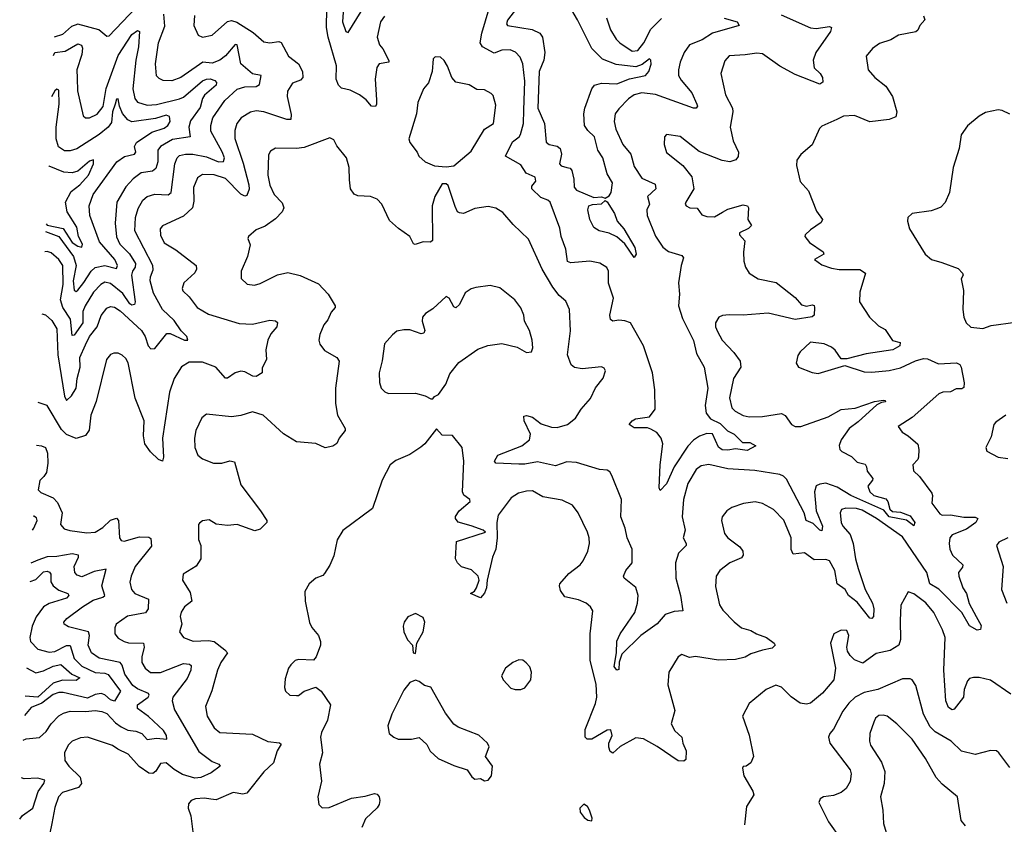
# Model space of a CAD drawing. Extents: x 1954678 to 2060275, y 904822 to 1016299.
# Tile 34 of 256: x 1955951 to 1961086, y 936142 to 940336. Entities that reach past the tile are written whole.
import ezdxf

# ---------------------------------------------------------------- set-up
doc = ezdxf.new("R2010")
doc.units = 0

msp = doc.modelspace()

# ---------------------------------------------------------------- linework, layer by layer
at = {"layer": '0CON20XD'}
for points in [[(1956593.2, 940436.8), (1956415, 940249.2), (1956405, 940248), (1956363.1, 940283.1), (1956255, 940312.1), (1956220.4, 940299.6), (1956175, 940258.9), (1956130.8, 940244)], [(1957640.8, 940425), (1957633.8, 940325), (1957651.4, 940275), (1957665, 940269.2), (1957731.1, 940378.9)], [(1958542.5, 940395), (1958495, 940332.9), (1958490.4, 940315), (1958495, 940305.7), (1958624, 940285), (1958664.5, 940265), (1958676.9, 940245), (1958690.6, 940165), (1958684.8, 940125), (1958659.8, 940065), (1958652.7, 939875), (1958688.1, 939795), (1958696.8, 939696.8), (1958713.3, 939685), (1958755, 939676.8), (1958769.2, 939665), (1958777.1, 939635), (1958767.1, 939585), (1958775, 939574.4), (1958805.4, 939564.6), (1958821.2, 939561.2), (1958830.6, 939550.6), (1958841.3, 939505), (1958843.2, 939463.2), (1958855, 939446.6), (1958945, 939409.5), (1958985, 939413.1), (1959005, 939405.8), (1959025, 939417.1), (1959035.5, 939435), (1959042.1, 939485), (1959015, 939532), (1958992.7, 939615), (1958966.2, 939656.2), (1958948.7, 939725), (1958915, 939757.7), (1958897.1, 939785), (1958893.6, 939845), (1958898.8, 939875), (1958935.4, 939975), (1958948.9, 939995), (1958985, 940004.2), (1959065, 940001.2), (1959131.9, 940028.1), (1959215, 940045.5), (1959232.3, 940065), (1959244.2, 940104.2), (1959242, 940125), (1959235, 940132), (1959198.3, 940101.7), (1959165, 940090), (1959062.7, 940102.7), (1958990.5, 940130.5), (1958934.4, 940185.6), (1958860.3, 940335), (1958813.1, 940415)], [(1956862.7, 940357.3), (1956859.4, 940305), (1956882, 940255), (1956905, 940245.6), (1956955, 940254.6), (1957035, 940326.2), (1957055, 940331.8), (1957083.7, 940323.7), (1957169.5, 940269.5), (1957225, 940221.1), (1957255, 940215.5), (1957302.6, 940222.6), (1957315, 940216.9), (1957352.2, 940145), (1957405.4, 940105), (1957426.4, 940066.4), (1957428.5, 940035), (1957415, 940021.2), (1957373.1, 940005), (1957346.9, 939963.1), (1957345.4, 939935), (1957367.7, 939842.3), (1957364.4, 939815.6), (1957345, 939816.2), (1957225, 939856), (1957185, 939860), (1957155, 939854.6), (1957105.7, 939825), (1957083.1, 939795), (1957072.3, 939757.7), (1957073.3, 939716.7), (1957117.2, 939587.2), (1957146.8, 939475), (1957147.6, 939452.4), (1957135, 939418.8), (1957125, 939415.6), (1957105, 939426.8), (1957025, 939507.6), (1956965, 939527.3), (1956905, 939529.6), (1956877.8, 939512.2), (1956858.3, 939461.7), (1956860, 939390), (1956851.8, 939355), (1956805, 939312.2), (1956695, 939261.4), (1956683.6, 939245), (1956685, 939213.3), (1956705, 939173.5), (1956765, 939136.9), (1956871.1, 939055), (1956873.8, 939035), (1956865, 939015.7), (1956807.8, 938965), (1956797.8, 938935), (1956802.1, 938922.1), (1956835, 938890.6), (1956876.9, 938835), (1956935, 938801.1), (1957095, 938752.9), (1957165, 938748.2), (1957255, 938769.5), (1957285, 938766.2), (1957295, 938757.5), (1957292.2, 938735), (1957260.8, 938699.2), (1957244.7, 938665.3), (1957234.6, 938615), (1957238.4, 938565), (1957215, 938521.9), (1957215.9, 938495), (1957185, 938476), (1957167.2, 938477.2), (1957125, 938500.8), (1957105, 938504.5), (1957075.4, 938494.6), (1957035, 938466.9), (1957025, 938466.9), (1956973.8, 938523.8), (1956905, 938550), (1956835, 938550.4), (1956794.1, 938525.9), (1956756.4, 938465), (1956732.3, 938395), (1956696.2, 938155), (1956701.4, 938055), (1956695, 938033.8), (1956675, 938044), (1956633.7, 938083.7), (1956603.8, 938125), (1956597.2, 938167.2), (1956600.3, 938245), (1956553.4, 938363.4), (1956517, 938547), (1956505, 938570), (1956485, 938587.5), (1956465, 938598), (1956441.7, 938598.3), (1956425, 938590), (1956404.3, 938565), (1956349.5, 938345), (1956321.2, 938275), (1956313.7, 938196.3), (1956295, 938168.1), (1956245, 938153.6), (1956194.4, 938174.4), (1956169.5, 938199.5), (1956095, 938324.2), (1956047.6, 938340.1)], [(1956067.2, 938802.6), (1956085, 938796.9), (1956118.3, 938768.3), (1956144.3, 938724.3), (1956149.4, 938589.4), (1956185, 938373.8), (1956195, 938350), (1956220.6, 938375), (1956245.9, 938415), (1956250.7, 938465), (1956265.7, 938525), (1956264.8, 938575), (1956295, 938641.8), (1956315, 938683.8), (1956355.8, 938735), (1956375, 938794.4), (1956405, 938832.7), (1956425, 938840.4), (1956445, 938836.9), (1956475, 938819.1), (1956586.5, 938715), (1956606.1, 938685), (1956621.2, 938635), (1956635, 938620), (1956655, 938621.1), (1956719.2, 938700.8), (1956735, 938699.6), (1956810, 938665), (1956828, 938665), (1956821.9, 938685), (1956793.4, 938713.4), (1956757.3, 938767.3), (1956695, 938824.5), (1956649.5, 938909.5), (1956630.9, 938975), (1956632.7, 938995), (1956647.9, 939032.1), (1956644.7, 939055), (1956552.3, 939235), (1956554.7, 939305), (1956568.2, 939351.8), (1956593.1, 939395), (1956615, 939413.8), (1956655, 939425.9), (1956725, 939423.5), (1956741.8, 939435), (1956760, 939585), (1956772.2, 939615), (1956785, 939627.1), (1956815, 939634.7), (1956854.8, 939635.2), (1956925, 939621.2), (1956987.1, 939595), (1957013.8, 939596.2), (1957018.8, 939615), (1957007.3, 939647.3), (1956947.8, 939755), (1956947.3, 939785), (1956959.1, 939825), (1957020.4, 939915), (1957085, 939972.9), (1957125, 939986.7), (1957185, 939988.2), (1957202.2, 939997.8), (1957210.8, 940045), (1957165, 940054), (1957104.6, 940105), (1957085, 940205.5), (1957075, 940206.2), (1957025, 940147.4), (1956995, 940124.3), (1956955, 940109), (1956906.3, 940113.7), (1956888.3, 940101.7), (1956791.5, 940035), (1956745, 940017.3), (1956698.8, 940018.8), (1956678.6, 940028.6), (1956665, 940044), (1956660, 940105), (1956675.3, 940214.7), (1956708.1, 940301.9), (1956702.9, 940365)], [(1959921.8, 940361.8), (1960075, 940293.1), (1960105, 940290), (1960175, 940300), (1960185.7, 940295), (1960179.4, 940275), (1960103.5, 940165), (1960090, 940125), (1960094.4, 940085), (1960126, 940056), (1960138.6, 940035), (1960139.4, 940010.6), (1960125, 939999.2), (1959995, 940050), (1959915, 940094.4), (1959825, 940158.1), (1959795, 940161.8), (1959735, 940152.7), (1959652.1, 940147.9), (1959629.4, 940120.6), (1959608.6, 940055), (1959631.8, 939945), (1959669.2, 939875), (1959670.8, 939855), (1959656.7, 939775), (1959672.9, 939705), (1959700, 939645), (1959697.4, 939622.6), (1959685.8, 939605), (1959655, 939595.5), (1959615, 939601.2), (1959495, 939648.6), (1959395, 939726.7), (1959325, 939737.5), (1959313.3, 939725), (1959312.5, 939685), (1959325, 939643.3), (1959408.8, 939575), (1959457.4, 939517.4), (1959467.5, 939455), (1959426, 939385), (1959422, 939375), (1959426.7, 939365), (1959445.7, 939355.7), (1959485, 939353.3), (1959508.9, 939318.9), (1959535, 939310), (1959575, 939308.5), (1959617.4, 939332.6), (1959645, 939347.9), (1959725, 939370.5), (1959746.1, 939366.1), (1959752.5, 939355), (1959748.8, 939295), (1959767.3, 939262.7), (1959752.4, 939247.6), (1959706, 939225), (1959705.8, 939215), (1959732.7, 939182.7), (1959725.5, 939124.5), (1959727.4, 939077.4), (1959736.7, 939045), (1959755.7, 939015), (1959802, 938985), (1959896.1, 938966.1), (1959995, 938887.8), (1960028.9, 938848.9), (1960055, 938841.8), (1960085, 938849.6), (1960095.3, 938845.3), (1960097.1, 938835), (1960094.3, 938795), (1960085, 938787.8), (1959995, 938772.7), (1959855, 938805.8), (1959724.8, 938795.2), (1959651.8, 938798.2), (1959616, 938794), (1959597.1, 938785), (1959580.6, 938755), (1959580.5, 938735), (1959589.8, 938709.8), (1959614.7, 938664.7), (1959675, 938600.6), (1959708.7, 938555), (1959711.8, 938525), (1959674.6, 938465), (1959652.9, 938365), (1959665, 938312.9), (1959681.9, 938295), (1959725, 938272.5), (1959755, 938266.4), (1959825, 938267.3), (1959925, 938282.2), (1959942.8, 938272.8), (1959975.6, 938225), (1959995, 938216), (1960025, 938215.3), (1960167.1, 938265), (1960235, 938304), (1960308.5, 938311.5), (1960410, 938345), (1960455, 938353.3), (1960465, 938350), (1960466.4, 938343.6), (1960445, 938340.8), (1960421.7, 938328.3), (1960325, 938239.6), (1960276.7, 938205), (1960235.4, 938145), (1960224.6, 938115.4), (1960228.6, 938095), (1960239.2, 938085), (1960289.1, 938059.1), (1960318.7, 938028.7), (1960359.8, 938019.8), (1960367.1, 938005), (1960371.7, 937981.7), (1960400, 937945), (1960399.2, 937935), (1960374.4, 937905), (1960384.5, 937875), (1960406, 937855), (1960469.1, 937839.1), (1960479.7, 937825), (1960489.7, 937785), (1960502.9, 937772.9), (1960545, 937768.9), (1960595, 937750.3), (1960619.5, 937715), (1960615, 937698), (1960576.8, 937726.8), (1960485.4, 937745), (1960458.8, 937778.8), (1960286.5, 937855), (1960215, 937899.8), (1960155, 937919.4), (1960124, 937915), (1960105, 937905.5), (1960095.9, 937875), (1960105.8, 937775), (1960137.5, 937695), (1960135, 937672), (1960125, 937675.6), (1960089.3, 937709.3), (1960052.7, 937725), (1960042.4, 937765), (1959951, 937941), (1959935, 937957.1), (1959915, 937965.4), (1959785, 937986), (1959645, 937994.6), (1959545, 938016.4), (1959505, 938010.4), (1959479.4, 937990.6), (1959435, 937917.5), (1959413.3, 937835), (1959406.2, 937745), (1959421.5, 937675), (1959411.5, 937635), (1959427.7, 937605), (1959426.2, 937595), (1959387.6, 937555), (1959370.9, 937505), (1959373.8, 937425), (1959396.7, 937335), (1959409.2, 937255), (1959365, 937251.6), (1959318.1, 937235), (1959275, 937186.7), (1959190, 937125), (1959091.8, 937028.2), (1959077.6, 936987.6), (1959075, 936948.8), (1959065, 936944.5), (1959052.2, 936965), (1959064.5, 937035), (1959065, 937096.7), (1959082.5, 937135), (1959158.5, 937245), (1959173.2, 937295), (1959175.9, 937335), (1959165.2, 937375.2), (1959104.2, 937425), (1959100.6, 937435), (1959111.8, 937465), (1959144.6, 937505), (1959145.4, 937575), (1959118.8, 937635), (1959108.9, 937685), (1959085.5, 937745), (1959090, 937835), (1959039.7, 937959.7), (1959028.6, 937978.6), (1959015, 937988), (1958975, 937991.4), (1958855, 938028.5), (1958805, 938031.1), (1958745, 938011.1), (1958651.3, 938031.3), (1958585, 938019.2), (1958555, 938019.7), (1958434.1, 938024.1), (1958426.7, 938035), (1958445, 938065.6), (1958570, 938115), (1958609.2, 938145), (1958615.6, 938175), (1958582.5, 938245), (1958580.8, 938269.2), (1958595, 938272.5), (1958625, 938263.3), (1958670, 938230), (1958725, 938211.3), (1958755, 938209.6), (1958807.5, 938225), (1958850.7, 938259.3), (1958878.9, 938305), (1958928.3, 938361.7), (1958953.4, 938416.6), (1958995, 938467.5), (1959006.2, 938505), (1958999.5, 938519.5), (1958985.9, 938525.9), (1958885, 938515.6), (1958845, 938523.3), (1958826.8, 938536.8), (1958808.6, 938588.6), (1958824.1, 938714.1), (1958818.5, 938825), (1958799.1, 938869.1), (1958765, 938898.9), (1958732.1, 938942.1), (1958675.3, 939035.3), (1958605, 939192.5), (1958525, 939267.5), (1958471.2, 939331.2), (1958434, 939354), (1958395, 939362.5), (1958325, 939352.5), (1958265, 939326), (1958245, 939328.8), (1958234.5, 939334.5), (1958221.4, 939361.4), (1958185, 939472), (1958175, 939480), (1958155, 939480), (1958116.7, 939415), (1958102, 939365), (1958103.3, 939185), (1958093.8, 939176.2), (1958055, 939178.6), (1958014.1, 939164.1), (1958005, 939167.5), (1957985.7, 939205.7), (1957927, 939247), (1957879.7, 939289.7), (1957839.2, 939375), (1957815, 939400), (1957780, 939415), (1957715, 939418.1), (1957695, 939425.8), (1957676.9, 939455), (1957670.9, 939500.9), (1957668.6, 939565), (1957655.9, 939615.9), (1957605, 939677.5), (1957589.3, 939709.3), (1957569.3, 939719.3), (1957435, 939669.4), (1957395, 939664.4), (1957285, 939666.9), (1957259.1, 939650.9), (1957248.8, 939631.2), (1957245.4, 939525), (1957255, 939473.8), (1957278.1, 939425), (1957320.5, 939380.5), (1957327.9, 939355), (1957319.5, 939335), (1957285, 939298.1), (1957230.5, 939259.5), (1957185, 939240.8), (1957143.9, 939206.1), (1957140, 939195), (1957153, 939163), (1957138.3, 939101.7), (1957106, 939025), (1957106.1, 938986.1), (1957136.7, 938956.7), (1957175, 938952.5), (1957205, 938960.8), (1957295, 939006.7), (1957348.7, 939018.7), (1957413, 939003), (1957509.7, 938959.7)], [(1960665, 940356.7), (1960672, 940335), (1960645, 940306), (1960635, 940281.2), (1960625, 940272.5), (1960535, 940255.6), (1960495, 940231.4), (1960435, 940211.4), (1960398.8, 940185), (1960366.2, 940145), (1960375.7, 940075), (1960411.4, 940035), (1960469.1, 939989.1), (1960503.5, 939935), (1960525.8, 939855), (1960520.8, 939829.2), (1960485, 939815.3), (1960385, 939804.2), (1960304.3, 939835.7), (1960247, 939833), (1960213.3, 939815), (1960135, 939780), (1960121.9, 939768.1), (1960085, 939683.8), (1960025, 939633.8), (1960003.6, 939603.6), (1960002, 939575), (1960022.1, 939492.1), (1960065, 939443.3), (1960107, 939337), (1960137.5, 939295), (1960131.2, 939278.8), (1960075, 939241.2), (1960048, 939215), (1960045.8, 939205), (1960070, 939175), (1960141.2, 939125), (1960145, 939113.3), (1960096.7, 939085), (1960135, 939058), (1960185, 939040), (1960224.4, 939034.4), (1960333.6, 939033.6), (1960362, 939015), (1960332.9, 938915), (1960331.9, 938865), (1960382.9, 938785), (1960430.2, 938740.2), (1960465, 938721.2), (1960503.1, 938663.1), (1960543.6, 938653.6), (1960541.2, 938635), (1960504.3, 938615.7), (1960365, 938594.3), (1960265, 938567.5), (1960235, 938567.5), (1960205, 938613.8), (1960185, 938629.2), (1960146.8, 938646.8), (1960075.7, 938654.3), (1960021.2, 938605), (1960008.8, 938585), (1960001.2, 938545), (1960013.8, 938525), (1960085, 938496), (1960115, 938490.8), (1960255, 938533.3), (1960355, 938500.8), (1960395, 938498.6), (1960485, 938506.9), (1960545, 938521.9), (1960623, 938557), (1960665, 938568.9), (1960685, 938567.8), (1960742.4, 938542.4), (1960836.9, 938546.9), (1960855, 938538.2), (1960861.6, 938525), (1960877.4, 938442.6), (1960875, 938419.4), (1960865, 938411.1), (1960835, 938411.8), (1960805, 938396.4), (1960765, 938394.5), (1960745, 938385.3), (1960605, 938262.5), (1960533.3, 938215), (1960553.3, 938185), (1960585, 938166), (1960635, 938122.5), (1960641.2, 938095), (1960638, 938055), (1960635, 938043.3), (1960608.8, 938015), (1960611.9, 937985), (1960644.6, 937954.6), (1960707.6, 937867.6), (1960712, 937855), (1960708, 937815), (1960749.6, 937759.6), (1960762.9, 937752.9), (1960805, 937755.3), (1960875, 937742.3), (1960935, 937742.5), (1960948.6, 937735), (1960938.5, 937715), (1960889.4, 937680.6), (1960815, 937651.1), (1960802.7, 937635), (1960798.2, 937605), (1960802.5, 937575), (1960815.4, 937545.4), (1960869.5, 937495), (1960868.7, 937481.3), (1960847.9, 937455), (1960849.3, 937435), (1960869.5, 937375), (1960889.4, 937345), (1960903.1, 937293.1), (1960940.4, 937225), (1960965, 937177.5), (1960962.3, 937157.7), (1960945, 937154.3), (1960905, 937175.8), (1960864.1, 937245), (1960745, 937366.8), (1960698.2, 937395), (1960681.7, 937455), (1960555, 937640.3), (1960420, 937735), (1960345, 937779.6), (1960315, 937788), (1960260.5, 937789.5), (1960237.5, 937782.5), (1960230, 937765), (1960235.5, 937715), (1960244.6, 937695), (1960282.1, 937652.1), (1960297.8, 937605), (1960310, 937525), (1960324.8, 937474.8), (1960360.7, 937365), (1960398.8, 937295), (1960406.2, 937265), (1960404, 937225), (1960395, 937214.2), (1960385, 937215.8), (1960319.1, 937299.1), (1960273.8, 937335), (1960256.7, 937365), (1960215, 937394.6), (1960201.6, 937465), (1960175, 937514.5), (1960155, 937522.1), (1960095, 937519.7), (1960045, 937556.4), (1959985, 937549.2), (1959974, 937574), (1959973.9, 937635), (1959936.4, 937726.4), (1959883.4, 937783.4), (1959825, 937814.5), (1959786.9, 937823.1), (1959725.5, 937814.5), (1959665, 937792.5), (1959640, 937775), (1959614, 937745), (1959610.8, 937725), (1959627.6, 937657.6), (1959644.6, 937634.6), (1959707.8, 937587.8), (1959722.9, 937565), (1959724.2, 937545), (1959715, 937530), (1959654, 937505), (1959602.5, 937465), (1959582.9, 937435), (1959580.6, 937380.6), (1959601.4, 937285), (1959618, 937258), (1959677.8, 937197.8), (1959716.4, 937166.4), (1959765, 937152.5), (1959793.8, 937135), (1959846.2, 937116.2), (1959886.7, 937085), (1959891.2, 937075), (1959875, 937060.6), (1959825, 937049.6), (1959765, 937030), (1959735, 937012.9), (1959685, 937000), (1959595, 936997.5), (1959475, 937015.6), (1959445, 937012), (1959405, 937026), (1959385, 937013.8), (1959336, 936935), (1959331.7, 936868.3), (1959368, 936735), (1959349.2, 936665), (1959368.7, 936628.7), (1959404.2, 936595), (1959409.2, 936565), (1959427.5, 936525), (1959425, 936480), (1959415, 936471.2), (1959385, 936473.3), (1959275, 936547.8), (1959205, 936587.1), (1959165, 936592.5), (1959083.4, 936546.6), (1959045, 936513.3), (1959030.6, 936520.6), (1959023, 936543), (1959024.3, 936565), (1959040.6, 936605), (1959034, 936634), (1959015, 936632.5), (1958935, 936586), (1958910, 936585), (1958900, 936595), (1958900.8, 936635), (1958955, 936771.2), (1958961.8, 936805), (1958957.4, 936872.6), (1958927.1, 936995), (1958926.5, 937135), (1958940, 937255), (1958928.8, 937275), (1958905, 937294.2), (1958865, 937312), (1958795, 937328), (1958770.9, 937360.9), (1958765.7, 937385), (1958768, 937395), (1958815, 937448.6), (1958874.3, 937495), (1958890.6, 937515), (1958913.7, 937566.3), (1958922.9, 937605), (1958921.8, 937635), (1958912.5, 937665), (1958863.1, 937765), (1958833.8, 937805), (1958780.7, 937830.7), (1958679.3, 937849.3), (1958625, 937879.4), (1958595, 937878.9), (1958552.6, 937867.4), (1958515, 937842.9), (1958446.1, 937753.9), (1958438.9, 937715), (1958441.4, 937635), (1958434, 937575), (1958416.7, 937533.3), (1958389.2, 937415), (1958386.2, 937373.8), (1958375, 937346.7), (1958355, 937322.5), (1958302.5, 937345), (1958323, 937357), (1958333.3, 937375), (1958346.7, 937415), (1958342.5, 937435), (1958307.7, 937467.7), (1958255, 937484), (1958234.4, 937505), (1958224.6, 937525), (1958230, 937615), (1958380, 937665), (1958367.5, 937675), (1958305, 937697.8), (1958237.3, 937717.3), (1958223.3, 937735), (1958224.1, 937745.9), (1958243.8, 937776.2), (1958301.1, 937825), (1958298.6, 937835), (1958268, 937858), (1958260.9, 937875), (1958266.9, 938035), (1958259.5, 938105), (1958208.8, 938168.8), (1958155, 938170), (1958125, 938202.5), (1958064.2, 938125.8), (1958042.3, 938107.7), (1957985, 938068.8), (1957912.4, 938037.6), (1957884, 938015), (1957841.9, 937935), (1957791.5, 937788.5), (1957637, 937673), (1957607.5, 937625), (1957588.7, 937541.3), (1957568.3, 937491.7), (1957541.4, 937448.6), (1957531.4, 937438.6), (1957495, 937424.3), (1957460, 937395)], [(1957852.9, 940355), (1957832.2, 940325), (1957815.5, 940245), (1957827.8, 940205), (1957845, 940184.3), (1957877.1, 940122.9), (1957876.2, 940115), (1957825, 940105.5), (1957813.2, 940086.8), (1957804.6, 940025), (1957811.9, 939918.1), (1957812, 939895), (1957805.9, 939884.1), (1957785, 939884.3), (1957757.6, 939917.6), (1957722.9, 939945), (1957675, 939968.9), (1957628.8, 939978.8), (1957614.5, 939995), (1957601.8, 940025), (1957603.2, 940095), (1957559.3, 940245), (1957550.8, 940295), (1957553.4, 940395)], [(1958580.3, 939865), (1958585.7, 940015.7), (1958575.3, 940105), (1958560.9, 940140.9), (1958537.4, 940167.4), (1958509.2, 940179.2), (1958465, 940176.2), (1958425, 940161.4), (1958364.8, 940194.8), (1958352.7, 940215), (1958360.8, 940265), (1958399.6, 940395)], [(1959625, 940343), (1959693.3, 940325), (1959703.8, 940305), (1959565, 940265.7), (1959509.7, 940230.3), (1959445, 940205.4), (1959416.4, 940165), (1959395.5, 940115), (1959386.4, 940075), (1959387.3, 940045), (1959400.6, 940020.6), (1959456.7, 939955), (1959483.3, 939895), (1959485.4, 939884.6), (1959478.8, 939875), (1959465, 939874.6), (1959266.7, 939946.7), (1959195, 939954.7), (1959156.6, 939943.4), (1959126.7, 939923.3), (1959075, 939871.4), (1959057.5, 939845), (1959052.1, 939805), (1959060, 939765), (1959096.5, 939685), (1959138.8, 939635), (1959155, 939571.4), (1959195, 939510.4), (1959265, 939478.2), (1959269.6, 939455), (1959224.5, 939415), (1959235.4, 939375), (1959222.7, 939345), (1959222.9, 939315), (1959267.4, 939207.4), (1959305, 939150.5), (1959335, 939127.7), (1959405, 939107.3), (1959413.9, 939095), (1959400.6, 939055), (1959387.1, 938965), (1959391.8, 938905), (1959386.2, 938845), (1959407.7, 938777.7), (1959465, 938664.2), (1959481.5, 938595), (1959521.5, 938525), (1959540.3, 938415), (1959526.9, 938325), (1959532.2, 938285), (1959553.2, 938255), (1959605, 938230.8), (1959643.1, 938193.1), (1959677.9, 938175), (1959721.2, 938131.2), (1959758.9, 938131.1), (1959790, 938115), (1959745, 938089.6), (1959685, 938098.5), (1959645, 938091.2), (1959615, 938093.1), (1959595, 938107.8), (1959565, 938177.5), (1959535, 938179.2), (1959495.8, 938164.2), (1959465, 938143.6), (1959436.6, 938113.4), (1959365.3, 938005), (1959325, 937916.7), (1959291.2, 937881.2), (1959286, 937896), (1959291.2, 938015), (1959305.4, 938125), (1959296.9, 938155), (1959274.3, 938184.3), (1959241.9, 938201.9), (1959225, 938207.5), (1959155, 938208), (1959130, 938225), (1959146, 938245), (1959163.3, 938255), (1959235, 938266), (1959265.7, 938305), (1959263.4, 938406.6), (1959250.8, 938495), (1959205.3, 938635.3), (1959136, 938755), (1959106.4, 938766.4), (1959075, 938769.5), (1959045, 938764.5), (1959032.5, 938772.5), (1959029.6, 938795), (1959048.1, 938885), (1959022.4, 938962.4), (1959022, 939025), (1959014.1, 939044.1), (1958976.6, 939066.6), (1958925, 939077.8), (1958825, 939068.2), (1958808.1, 939075), (1958799.9, 939139.9), (1958774.6, 939205), (1958768.7, 939248.7), (1958716.9, 939385), (1958705, 939395.6), (1958668.8, 939408.8), (1958622.5, 939455), (1958622.1, 939467.9), (1958643.5, 939495), (1958639.5, 939515), (1958592.9, 939535), (1958565, 939580), (1958485.6, 939625), (1958520.6, 939699.4), (1958555.3, 939724.7), (1958562.8, 939737.2), (1958578.7, 939795), (1958580.3, 939865)], [(1959011.8, 940345), (1959033.2, 940283.2), (1959062.1, 940235), (1959081.5, 940215), (1959145, 940171.9), (1959174.8, 940175.2), (1959206, 940215), (1959242.8, 940287.2), (1959298.4, 940341.6)], [(1956127.6, 940149.3), (1956133.5, 940165), (1956188.9, 940171.1), (1956255, 940209.4), (1956273.2, 940203.2), (1956278.3, 940188.3), (1956274.2, 940155), (1956248.2, 940075), (1956251.5, 940031.5), (1956252.2, 939965), (1956282.5, 939835), (1956295, 939824.5), (1956314.6, 939824.6), (1956355, 939843.1), (1956386.1, 939883.9), (1956402, 939978), (1956465, 940149.6), (1956535, 940258.2), (1956565, 940279.2), (1956575.6, 940275), (1956570.5, 940195), (1956556.8, 940125), (1956540.2, 939975), (1956552, 939925), (1956565.3, 939905.3), (1956615, 939890.8), (1956665, 939893.2), (1956785, 939922.8), (1956805, 939932.5), (1956905, 940017.3), (1956925, 940026), (1956945, 940027), (1956969.2, 940019.2), (1956978.2, 940008.2), (1956975.8, 939994.2), (1956915, 939942.7), (1956904.4, 939925), (1956892, 939878), (1956841.7, 939808.3), (1956833, 939775), (1956839.5, 939725), (1956747.8, 939712.2), (1956685.4, 939675), (1956671.2, 939655), (1956671.2, 939595), (1956660.5, 939559.5), (1956643.2, 939546.8), (1956585, 939538.2), (1956542.9, 939507.1), (1956505, 939464.4), (1956458, 939385), (1956448.9, 939275), (1956455, 939204.2), (1956473.1, 939165), (1956523.2, 939115), (1956554.8, 939065), (1956553.6, 939046.4), (1956538.5, 939025), (1956533.4, 939005), (1956552.6, 938865), (1956549.3, 938850.7), (1956535, 938848.6), (1956525, 938855.3), (1956488.7, 938908.7), (1956425, 938961), (1956395, 938967.5), (1956374.2, 938955.8), (1956335.9, 938915), (1956292.4, 938845), (1956280.9, 938815), (1956280.9, 938755), (1956235, 938691.9), (1956225, 938690), (1956216.3, 938775), (1956175.7, 938835), (1956163, 938875), (1956177.8, 938955), (1956175.2, 939055), (1956155, 939086.2), (1956115, 939120.6), (1956095, 939127.1), (1956082.3, 939125.5)], [(1958175, 939569.3), (1958215, 939573.8), (1958305, 939651.4), (1958375.6, 939764.4), (1958422, 939795), (1958435, 939890), (1958421.2, 939941.2), (1958410.7, 939950.7), (1958375, 939970), (1958335, 939971.2), (1958295, 939996.2), (1958225, 940010), (1958204.3, 940034.3), (1958183, 940093), (1958165, 940123.3), (1958145, 940140), (1958118.3, 940141.7), (1958108.3, 940131.7), (1958102.5, 940065), (1958082.5, 940007.5), (1958056.2, 939975), (1958028, 939905), (1958020, 939845), (1957980.6, 939715), (1957985.8, 939695), (1958024, 939645), (1958032.5, 939625), (1958065.8, 939595), (1958114.3, 939574.3), (1958175, 939569.3)], [(1956086.2, 939232), (1956155, 939205.2), (1956231, 939101), (1956245.2, 939055), (1956230.5, 938975), (1956235.4, 938925.4), (1956245, 938919.4), (1956255, 938925.5), (1956285, 938965.8), (1956324.1, 939025), (1956345.1, 939044.9), (1956395, 939054.5), (1956455, 939039.6), (1956461.9, 939055), (1956447, 939085), (1956367.1, 939177.1), (1956315.9, 939315), (1956313.9, 939365), (1956333.8, 939425), (1956456.9, 939595), (1956496.9, 939623.1), (1956550, 939635), (1956556.1, 939645), (1956550, 939675), (1956560.3, 939695), (1956640.1, 939749.9), (1956705, 939771.3), (1956724.4, 939785), (1956735.5, 939805), (1956731.7, 939831.7), (1956715, 939838.8), (1956659.5, 939820.5), (1956535, 939803.2), (1956515, 939814.7), (1956487.5, 939847.5), (1956471.9, 939885), (1956465, 939924), (1956455, 939921.2), (1956449.4, 939895), (1956434.9, 939855), (1956430.1, 939799.9), (1956412, 939775), (1956365, 939737.3), (1956248.1, 939661.9), (1956215, 939652.2), (1956185, 939651.8), (1956153.7, 939673.7), (1956141.9, 939715), (1956141.4, 939775), (1956157.6, 939895), (1956155, 939969.2), (1956145, 939973.3), (1956133.9, 939965), (1956117.1, 939933)], [(1961115, 939843.8), (1961075, 939863.3), (1961055, 939866.2), (1960988.3, 939851.7), (1960955, 939833.3), (1960895, 939783.3), (1960861.2, 939735), (1960851.2, 939665), (1960818.8, 939565), (1960800.6, 939435), (1960777.6, 939382.4), (1960755, 939358.8), (1960735, 939349.2), (1960705, 939339.2), (1960605, 939326), (1960583.8, 939305), (1960580.8, 939285), (1960592, 939245), (1960673.2, 939113.2), (1960706.7, 939085), (1960760.6, 939070.6), (1960845, 939039.5), (1960868.8, 939015), (1960871.2, 939005), (1960862, 938985), (1960874.1, 938924.1), (1960870.6, 938825), (1960875.7, 938785.7), (1960888, 938755), (1960912.4, 938732.4), (1960975, 938726.7), (1961018.3, 938741.7), (1961145, 938758.8)], [(1956088.8, 939271.6), (1956094.3, 939265), (1956177.8, 939247.8), (1956223.9, 939175), (1956255, 939154.5), (1956275, 939149.6), (1956278.6, 939165), (1956257.5, 939205), (1956248.2, 939255), (1956198.7, 939335), (1956189.1, 939385), (1956219.4, 939440.6), (1956265, 939474.8), (1956309.5, 939525), (1956335.9, 939585), (1956335.7, 939605.7), (1956315, 939599.2), (1956253.4, 939546.6), (1956225, 939538.1), (1956180.3, 939540.3), (1956105, 939572.2), (1956102.2, 939574.5)], [(1959155, 939096.7), (1959107.3, 939167.3), (1959064.6, 939204.6), (1959025, 939222.5), (1958973.8, 939235), (1958945, 939252.9), (1958923.9, 939293.9), (1958914.5, 939345.5), (1958918.8, 939365), (1958937.8, 939372.2), (1958985, 939375.6), (1959005, 939392.9), (1959015, 939386), (1959054.1, 939325), (1959066.4, 939285), (1959101.1, 939245), (1959158.7, 939148.7), (1959166.6, 939113.4), (1959155, 939096.7)], [(1957509.7, 938959.7), (1957560, 938905), (1957596.7, 938845), (1957596.2, 938835), (1957575, 938812), (1957557.9, 938772.1), (1957537.5, 938745), (1957515.9, 938694.1), (1957511.2, 938665), (1957516.2, 938645), (1957541.3, 938611.3), (1957604.5, 938574.5), (1957616.9, 938555), (1957597.9, 938415), (1957597.5, 938335), (1957609.1, 938275), (1957648, 938205), (1957648, 938195), (1957617.5, 938155), (1957605, 938126.2), (1957585, 938112.5), (1957545, 938104.4), (1957495, 938126.1), (1957394.7, 938134.7), (1957326.5, 938176.5), (1957220, 938275), (1957165, 938292.5), (1957105, 938273.5), (1957055, 938265.5), (1956925, 938280), (1956900.3, 938259.7), (1956868.9, 938195), (1956862.7, 938155), (1956864.5, 938105), (1956880.6, 938065), (1956905, 938046.9), (1956962.5, 938025), (1957005, 938023.8), (1957046.5, 938036.5), (1957070.6, 938030.6), (1957105, 937911.2), (1957206.3, 937776.3), (1957239.2, 937725), (1957239.2, 937715), (1957205, 937679.4), (1957177.9, 937672.1), (1957085, 937704.4), (1957035, 937698.6), (1956975.8, 937705.8), (1956938.3, 937728.3), (1956905, 937723.3), (1956888.3, 937711.7), (1956883.3, 937705), (1956884.1, 937625.9), (1956895.8, 937595), (1956895.7, 937525), (1956872.2, 937487.8), (1956803.3, 937445), (1956800, 937415), (1956840.7, 937350.7), (1956848.8, 937305), (1956810.6, 937275), (1956792.7, 937247.3), (1956788.6, 937225), (1956796.9, 937185), (1956784.4, 937145), (1956805, 937116), (1956856.3, 937096.3), (1956935, 937099.8), (1956965.8, 937095), (1957021.7, 937051.7), (1957034.4, 937035), (1957000, 936985), (1956982.1, 936945), (1956953.1, 936836.9), (1956920.4, 936755), (1956929.1, 936705), (1956965, 936644.4), (1956995, 936620.5), (1957165, 936611.3), (1957245, 936574), (1957306.4, 936566.4), (1957315, 936560), (1957293.1, 936525), (1957275, 936462), (1957225, 936415.8), (1957136, 936304), (1957115, 936298.8), (1957065, 936306.7), (1956975, 936268.9), (1956947.1, 936272.9), (1956915, 936277.9), (1956867.5, 936275), (1956844.5, 936265.5), (1956831.8, 936248.2), (1956829.4, 936225), (1956844.4, 936185), (1956857.9, 936075)], [(1958095, 938358.8), (1958105, 938360), (1958115, 938372.5), (1958135, 938382.5), (1958173.6, 938436.4), (1958195, 938490), (1958240.5, 938549.5), (1958340.9, 938619.1), (1958392.1, 938637.9), (1958465, 938648.6), (1958545, 938629.2), (1958595, 938600.8), (1958620, 938605), (1958627.1, 938625), (1958624.3, 938665), (1958609.4, 938715), (1958584.4, 938765), (1958580.8, 938795), (1958564.4, 938834.4), (1958533.8, 938875), (1958455, 938938), (1958405, 938950), (1958329.7, 938940.3), (1958305, 938932.5), (1958275, 938911.9), (1958245, 938851.2), (1958225, 938833.3), (1958215, 938838.8), (1958190.8, 938885), (1958175, 938893.8), (1958105, 938828.8), (1958067.5, 938805), (1958052.5, 938785), (1958050, 938765), (1958063.3, 938715), (1958058.8, 938701.2), (1958045, 938698.8), (1957985, 938720), (1957955, 938720), (1957918.3, 938711.7), (1957896.1, 938693.9), (1957854.3, 938645.7), (1957842.1, 938557.9), (1957825.7, 938495), (1957827.5, 938445), (1957836.2, 938415), (1957855, 938396.2), (1957875, 938388), (1958015, 938388.6), (1958065.8, 938375.8), (1958095, 938358.8)], [(1961095, 938274), (1961042.1, 938237.9), (1961032, 938225), (1961018.3, 938161.7), (1960990.8, 938105), (1960995.9, 938085.9), (1961055, 938056), (1961105, 938048.8)], [(1956037.9, 938118.5), (1956065, 938114.6), (1956085.2, 938105.2), (1956095.8, 938075.8), (1956097.8, 938025), (1956090, 937975), (1956077.1, 937955), (1956056.4, 937933.6), (1956047.5, 937885), (1956061.5, 937871.5), (1956125, 937843.5), (1956148.9, 937818.9), (1956172.2, 937765), (1956164.5, 937704.5), (1956182.6, 937682.6), (1956213, 937673), (1956301.5, 937661.5), (1956345, 937664.1), (1956385, 937688.4), (1956425, 937727.5), (1956455, 937736.9), (1956466.4, 937725), (1956471.5, 937635), (1956480.8, 937620.8), (1956495, 937617.9), (1956575, 937639.7), (1956625, 937639.1), (1956635, 937631.2), (1956638.9, 937591.1), (1956553.3, 937485), (1956531.8, 937435), (1956525.5, 937404.5), (1956534.5, 937365), (1956551.5, 937345), (1956622.2, 937315), (1956621.3, 937265), (1956606.4, 937243.6), (1956513.5, 937226.5), (1956454.6, 937185.4), (1956446.9, 937165), (1956447.1, 937135), (1956465, 937111.4), (1956495.7, 937094.3), (1956517.9, 937087.9), (1956595.8, 937085), (1956600, 937065), (1956588.7, 937015), (1956588.5, 936985), (1956605.5, 936955), (1956633.4, 936933.4), (1956685, 936933.8), (1956805, 936979.5), (1956835.8, 936975.8), (1956845, 936969.2), (1956844.1, 936945), (1956825, 936901.5), (1956749.6, 936805), (1956746.9, 936785), (1956758.5, 936738.5), (1956885, 936520.5), (1956955, 936469.3), (1956990, 936455), (1956995.7, 936445), (1956950.4, 936409.6), (1956895, 936385.9), (1956865, 936382), (1956800.5, 936400.5), (1956756.8, 936426.8), (1956715, 936461.8), (1956685, 936458.1), (1956661.2, 936418.8), (1956645, 936406.9), (1956625, 936407.5), (1956573.6, 936443.6), (1956516.8, 936506.8), (1956462.7, 936532.7), (1956435, 936553.1), (1956305, 936596.2), (1956268.1, 936591.9), (1956225, 936574.4), (1956203.3, 936555), (1956184.4, 936515), (1956185.7, 936475), (1956207.3, 936445), (1956266.8, 936386.8), (1956273.5, 936355), (1956257.1, 936332.9), (1956175, 936306.6), (1956153.9, 936285), (1956135, 936228.8), (1956117.7, 936145), (1956108.2, 936095)], [(1956017.4, 937674.7), (1956025, 937686), (1956041.6, 937725), (1956038.6, 937738.6), (1956025, 937747.2), (1956020.6, 937746.6)], [(1961105, 937635.6), (1961058.3, 937611.7), (1961046, 937595), (1961080.8, 937485), (1961072, 937365), (1961098.9, 937295)], [(1955969.2, 936580.9), (1955985, 936586.8), (1956055, 936594.2), (1956088.2, 936625), (1956114.6, 936665.4), (1956155, 936707.1), (1956178.8, 936721.2), (1956215, 936731.3), (1956295, 936729.8), (1956345, 936735.7), (1956380.1, 936730.1), (1956405, 936719.1), (1956451.2, 936671.2), (1956480.2, 936650.2), (1956515, 936632.9), (1956556.7, 936626.7), (1956587.5, 936615), (1956615, 936583.8), (1956665, 936591.3), (1956717.5, 936585), (1956716.6, 936605), (1956700.8, 936630.8), (1956623, 936703), (1956565.4, 936745), (1956565.4, 936765), (1956621.1, 936805), (1956626.8, 936815), (1956623, 936823), (1956565, 936847.8), (1956541.6, 936865), (1956499.1, 936925), (1956485, 936971.5), (1956475, 936985.3), (1956365, 937008.2), (1956326.2, 937035), (1956308.2, 937075), (1956314.7, 937125), (1956310, 937145), (1956205, 937171.4), (1956183.3, 937185), (1956181.2, 937195), (1956197.5, 937215), (1956277.8, 937275), (1956335, 937310.8), (1956384.6, 937325.4), (1956395, 937334), (1956378.8, 937385), (1956401.7, 937471.7), (1956340.2, 937460.2), (1956275, 937432.4), (1956250.3, 937440.3), (1956237.7, 937455), (1956234.7, 937484.7), (1956258.5, 937535), (1956257.5, 937545), (1956225, 937552.3), (1956145, 937537.7), (1956094.5, 937535.5), (1956045, 937518.8), (1956009.8, 937502.7)], [(1956006.4, 937406.6), (1956035, 937418), (1956075, 937457), (1956095, 937461), (1956106.1, 937456.1), (1956113.4, 937445), (1956113.1, 937405), (1956125, 937384.6), (1956155, 937361.3), (1956201.4, 937345), (1956207.8, 937335), (1956195, 937320), (1956105, 937292.5), (1956075.2, 937274.8), (1956036.5, 937223.5), (1956015.2, 937175), (1956004.2, 937115.8), (1956007.8, 937095), (1956045, 937055.4), (1956105, 937038.4), (1956135, 937041.6), (1956195, 937073.7), (1956214, 937074), (1956235.2, 937005.2), (1956274.4, 936965.6), (1956345, 936932.4), (1956395, 936929.4), (1956412.5, 936922.5), (1956476, 936835), (1956445, 936783.5), (1956425, 936790.4), (1956395, 936816.8), (1956375, 936823), (1956345, 936818.8), (1956305, 936798.3), (1956178, 936828), (1956155, 936828.4), (1956125, 936819), (1956066.4, 936773.6), (1956010.3, 936749.7), (1955975.6, 936709.5)], [(1957460, 937395), (1957438, 937355), (1957440, 937305), (1957463, 937193), (1957475, 937166.7), (1957508.8, 937125), (1957520, 937095), (1957520, 937075), (1957496.7, 937015), (1957483.6, 936996.4), (1957405, 937001.2), (1957387.5, 936995), (1957365, 936972.5), (1957353.3, 936955), (1957335, 936900), (1957332.5, 936855), (1957337.5, 936835), (1957360, 936815), (1957395, 936812.5), (1957405, 936813.3), (1957434.1, 936835.9), (1957495, 936856), (1957524, 936835), (1957571.4, 936765), (1957555.7, 936685), (1957525, 936620), (1957519.4, 936595), (1957529.4, 936515), (1957514.6, 936455.4), (1957524.2, 936365.8), (1957506.7, 936285), (1957511.2, 936245), (1957527.7, 936227.7), (1957565, 936229.5), (1957682.1, 936277.9), (1957752.4, 936287.6), (1957802.1, 936302.1), (1957815, 936299.1), (1957826.2, 936285), (1957830, 936265), (1957825.4, 936245), (1957815, 936227.8), (1957755, 936170), (1957734.6, 936125.4)], [(1961119.7, 936819.7), (1961015, 936893.1), (1960955, 936907.1), (1960925, 936907.5), (1960905, 936901.2), (1960895, 936888.8), (1960876.7, 936845), (1960873.1, 936805), (1960825, 936742), (1960815, 936737.5), (1960795, 936750.8), (1960781.2, 936785), (1960771.2, 936945), (1960778, 937115), (1960764.6, 937155), (1960718.9, 937245), (1960676.9, 937296.9), (1960615, 937342.9), (1960585, 937353.3), (1960546.6, 937283.4), (1960543.8, 937203.8), (1960544.5, 937105), (1960535.6, 937075), (1960491.7, 937048.3), (1960418.3, 937031.7), (1960347.7, 936982.3), (1960305, 936999.2), (1960281.7, 937021.7), (1960269.2, 937045), (1960265.8, 937065), (1960275.8, 937125), (1960265, 937152.5), (1960235, 937153.8), (1960196.7, 937135), (1960179.2, 937085), (1960205.6, 936955), (1960196.9, 936895), (1960137.8, 936825), (1960075, 936773.3), (1960055, 936767.5), (1960022.4, 936772.4), (1959975.4, 936805.4), (1959925, 936857.1), (1959895, 936867.5), (1959843.8, 936845), (1959755, 936771.2), (1959721.2, 936705), (1959755.6, 936605.6), (1959778, 936495), (1959765, 936462.5), (1959740, 936445), (1959725, 936442.5), (1959721.2, 936435), (1959728, 936395), (1959774.2, 936315), (1959779.2, 936295), (1959742.5, 936235), (1959731.7, 936138.3)], [(1958015, 937032.5), (1958022.5, 937085), (1958056, 937145), (1958064, 937195), (1958055, 937220), (1958015, 937241.2), (1957975, 937223.3), (1957956.2, 937195), (1957951.2, 937175), (1957953.8, 937145), (1957973.9, 937103.9), (1958000, 937075), (1958002.5, 937035), (1958015, 937032.5)], [(1955985.8, 936957.5), (1956035, 936931.3), (1956075, 936941.6), (1956125, 936966.2), (1956165, 936975.2), (1956223.7, 936923.7), (1956264.3, 936905), (1956245, 936891.8), (1956175, 936893.3), (1956125, 936877.6), (1956045, 936804.1), (1955979.3, 936809.8)], [(1958565, 936843.8), (1958585, 936852.5), (1958616.7, 936895), (1958620, 936935), (1958612.5, 936962.5), (1958593, 936983), (1958575, 936996.7), (1958555, 936998.8), (1958522.5, 936985), (1958484.1, 936955.9), (1958463.8, 936915), (1958472.5, 936895), (1958511.7, 936851.7), (1958535, 936843.8), (1958565, 936843.8)], [(1958375, 936367.5), (1958395, 936372.5), (1958412.5, 936395), (1958416.7, 936445), (1958380, 936495), (1958400, 936545), (1958390, 936565), (1958345, 936606), (1958238.3, 936648.3), (1958215, 936664), (1958171.2, 936721.2), (1958095, 936856.2), (1958062.5, 936865), (1958035, 936886.7), (1958015, 936892.5), (1957985, 936880), (1957955, 936840), (1957891.2, 936715), (1957871.2, 936655), (1957877.5, 936615), (1957902.5, 936595), (1957925, 936586.2), (1957994.1, 936585.9), (1958035, 936593.8), (1958075, 936557.5), (1958092.3, 936522.3), (1958134.3, 936484.3), (1958215, 936447.5), (1958285, 936426), (1958308.3, 936388.3), (1958325, 936376.7), (1958355, 936380), (1958375, 936367.5)], [(1961115, 936438), (1961058, 936515), (1961045, 936523.8), (1961015, 936526), (1960935, 936505.6), (1960863.3, 936523.3), (1960808.5, 936575), (1960725, 936624.1), (1960699.8, 936649.8), (1960664.7, 936715), (1960625.4, 936865.4), (1960605.5, 936895.5), (1960595, 936900.8), (1960555, 936899.4), (1960426, 936844), (1960355, 936828), (1960307.8, 936805), (1960275, 936773.1), (1960245, 936730.8), (1960195, 936638), (1960175.8, 936615), (1960169.4, 936595), (1960175.6, 936565), (1960283.1, 936425), (1960287.5, 936405), (1960283.1, 936365), (1960262.1, 936327.9), (1960235, 936307.5), (1960195, 936292.5), (1960142.5, 936285), (1960126.7, 936275), (1960118.8, 936255), (1960170, 936155), (1960233.4, 936063.4)], [(1960883.4, 936133.4), (1960861.7, 936161.7), (1960842.5, 936285), (1960761.4, 936351.4), (1960731.5, 936385), (1960675.3, 936485.3), (1960605.4, 936585), (1960526.1, 936666.1), (1960475, 936704.6), (1960455, 936710.9), (1960431.8, 936708.2), (1960415.4, 936694.6), (1960405, 936673.8), (1960384.5, 936615), (1960382.5, 936575), (1960388.9, 936555), (1960446.1, 936466.1), (1960462.4, 936417.6), (1960459.6, 936355), (1960441.1, 936285), (1960453.6, 936215), (1960456.9, 936145), (1960492.4, 936022.4)], [(1955950.9, 936167.7), (1955965, 936187.8), (1956018.7, 936225), (1956046.6, 936313.4), (1956076.2, 936355), (1956081.2, 936371.2), (1956045, 936382.2), (1955975, 936379.5), (1955960.4, 936383.4)], [(1958935, 936160), (1958936.7, 936173.3), (1958923.3, 936215), (1958912.5, 936235), (1958893, 936247), (1958872.5, 936225), (1958873.8, 936205), (1958895, 936176.7), (1958915, 936164), (1958935, 936160)]]:
    msp.add_lwpolyline(points, dxfattribs=at)

doc.saveas('drawing.dxf')
